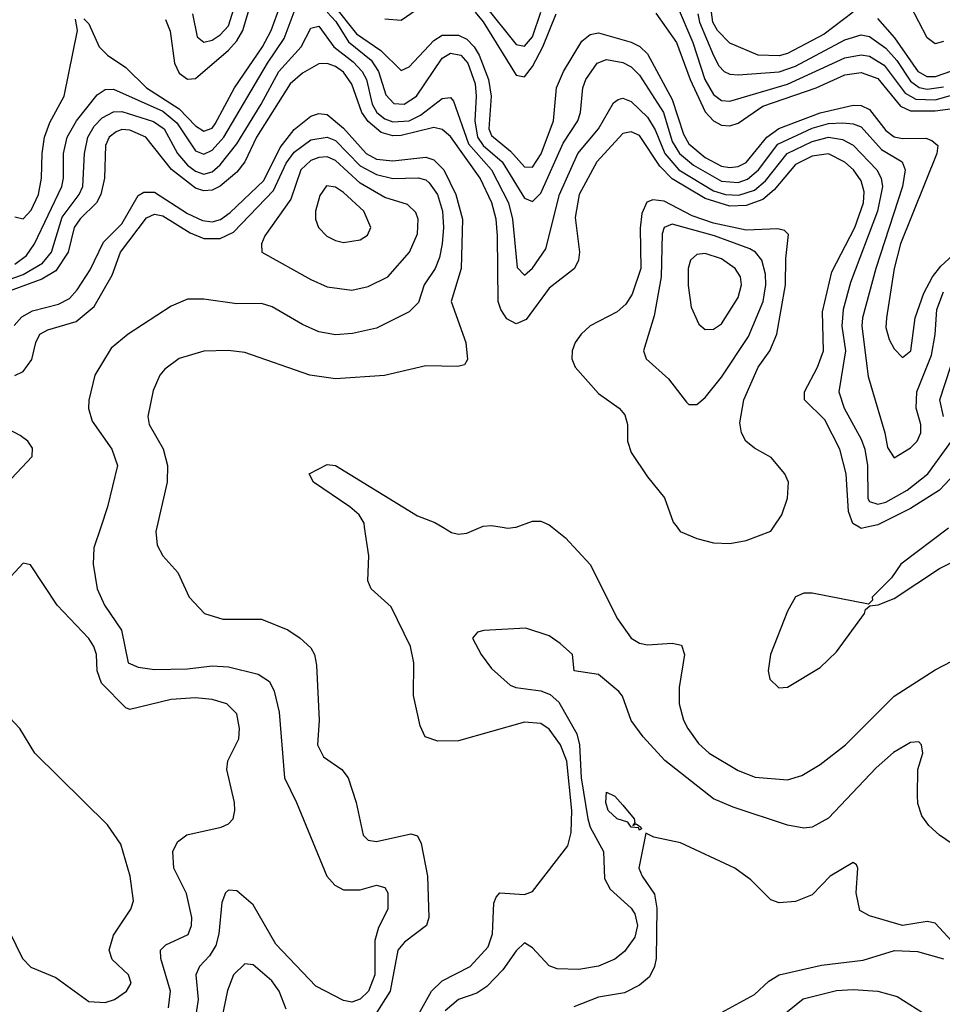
# Model space of a CAD drawing. Header units: inches. Extents: x 884549 to 1028252, y 526810 to 653624.
# Tile 154 of 256: x 924982 to 927227, y 568838 to 571236. Entities that reach past the tile are written whole.
import ezdxf

# ---------------------------------------------------------------- set-up
doc = ezdxf.new("R2010")
doc.units = ezdxf.units.IN
doc.header["$MEASUREMENT"] = 0
doc.layers.add('A9526', color=7, linetype='Continuous')
doc.layers.add('A9527', color=7, linetype='Continuous')

msp = doc.modelspace()

# ---------------------------------------------------------------- linework, layer by layer
at = {"layer": 'A9526', "color": 5}
for points, elevation in [([(925179, 570000), (925162.3, 569950), (925160.2, 569910), (925170, 569849.7), (925187.8, 569810), (925229.3, 569749.3), (925245.9, 569670), (925270, 569659), (925310, 569653.6), (925390, 569655.6), (925450, 569662.5), (925490, 569659.9), (925562.1, 569642.1), (925590, 569624.2), (925601, 569601), (925613.6, 569550), (925626, 569390), (925655.7, 569330), (925729.1, 569150), (925748.3, 569128.3), (925770, 569117.4), (925810, 569117.2), (925850, 569128.7), (925870, 569123), (925877.4, 569110), (925878, 569070), (925855, 569025), (925846.3, 568993.7), (925846.4, 568910), (925830.8, 568870), (925810, 568850.9), (925790, 568843.7), (925770, 568847.7), (925702.8, 568882.8), (925604.9, 568984.9), (925550, 569080.4), (925510, 569114.4), (925490, 569116.6), (925482.9, 569110), (925473.8, 569086.2), (925466.3, 569010), (925458.8, 568981.2), (925444, 568956), (925419.6, 568930), (925410.8, 568910), (925416.5, 568850), (925403.7, 568770)], 2940), ([(925315.3, 570000), (925312.9, 569990), (925316.4, 569956.4), (925329.8, 569930), (925366.3, 569890), (925394, 569830), (925431.8, 569790), (925476.5, 569776.5), (925570, 569776.4), (925634.7, 569750), (925664.7, 569730), (925690, 569706), (925699.3, 569690), (925704, 569664), (925710.3, 569530.3), (925706.8, 569470), (925720.8, 569440.8), (925766, 569410), (925781.3, 569390), (925800.8, 569330), (925817.7, 569250), (925830, 569238.2), (925850, 569234.5), (925933.7, 569253.7), (925950, 569248.4), (925958.9, 569230), (925974.6, 569150), (925977.2, 569050), (925972.1, 569030), (925918.4, 568990), (925902.4, 568970), (925883.3, 568870), (925845.4, 568810)], 2920), ([(925921.7, 568758.3), (925983.9, 568870), (926010, 568895.2), (926077.9, 568930), (926121.5, 568978.5), (926132.5, 569010), (926135.8, 569084.2), (926141.1, 569098.9), (926150, 569110.1), (926210, 569105.5), (926230, 569112.9), (926315.9, 569224.1), (926323.5, 569256.5), (926325.7, 569310), (926313, 569430), (926297.7, 569470), (926270, 569508.4), (926250, 569521.7), (926210, 569525), (926050, 569479.5), (925999.4, 569479.4), (925968.4, 569490), (925956.5, 569516.5), (925939.8, 569590), (925940.6, 569670), (925932.5, 569710), (925886.1, 569806.1), (925836.8, 569850), (925829.4, 569869.4), (925831.4, 569930), (925821.3, 570000)], 2880), ([(926011.6, 570000), (926032.8, 569987.2), (926050, 569982.8), (926070, 569986), (926103.7, 570000)], 2880), ([(926156, 570000), (926170, 569997.8), (926188.2, 570000)], 2880), ([(926277.5, 570000), (926310, 569974), (926370, 569909.2), (926437, 569777), (926470, 569730.2), (926490, 569718), (926510, 569713.4), (926570, 569717.8), (926592.6, 569712.6), (926599.3, 569690), (926586.7, 569610), (926586.5, 569570), (926597.4, 569530), (926607.6, 569510), (926633.6, 569473.6), (926659.8, 569450), (926730, 569408), (926771.3, 569391.3), (926850, 569384.6), (926884.9, 569395.1), (926930, 569422), (926991.3, 569470), (927110, 569588.3), (927210, 569653.1), (927250, 569673.8)], 2880), ([(926581.9, 570000), (926589.4, 569990), (926630, 569972.5), (926670, 569961.8), (926710, 569960.4), (926750, 569967.9), (926810, 569990.3), (926816.5, 570000)], 2920), ([(927241.9, 569998.1), (927126, 569910), (927103.2, 569876.8), (927056.3, 569830), (927057.3, 569822.7), (927047.1, 569812.9), (926910, 569839.7), (926890, 569839.1), (926870, 569830.5), (926850, 569795.3), (926809.1, 569690), (926803, 569650), (926807, 569630), (926828.9, 569608.9), (926850, 569610.2), (926930, 569658.8), (926970, 569696.3), (927038, 569790), (927040.4, 569799.6), (927051.1, 569808.9), (927071, 569811), (927110, 569826.2), (927220.4, 569899.6), (927287.3, 569932.7)], 2920), ([(927043.8, 570000), (927030, 569996.8), (927024.7, 570000)], 2880), ([(924990, 569912.8), (924941, 569859)], 2960), ([(925343.9, 568830), (925348.9, 568870), (925325.6, 568950), (925324.4, 568970), (925337.1, 568982.9), (925391.6, 569008.4), (925399.7, 569030), (925400.7, 569050), (925387.8, 569107.8), (925356.5, 569170), (925354.3, 569210), (925366.2, 569233.8), (925388.8, 569251.2), (925472.3, 569270), (925490, 569277.8), (925500.9, 569290), (925505.7, 569310), (925504.3, 569330), (925486, 569410), (925488.5, 569431.5), (925515, 569485), (925516.9, 569510), (925510, 569545.6), (925486, 569570), (925450, 569580.3), (925410, 569584.3), (925350, 569580.5), (925250, 569556), (925240, 569560), (925180.7, 569620.7), (925170.3, 569650), (925168.4, 569690), (925162.5, 569710), (925150, 569729), (925072.9, 569810), (925008.2, 569908.2), (924990, 569912.8)], 2960), ([(927297.2, 569197.1), (927220.2, 569250), (927194.1, 569274.1), (927177.6, 569297.6), (927167.6, 569327.6), (927166.4, 569346.4), (927167.8, 569410), (927179.4, 569450), (927176.8, 569470), (927170, 569477.1), (927150, 569476.2), (927108.2, 569451.8), (927065.8, 569414.2), (926950, 569291.8), (926910, 569269.4), (926890, 569267.2), (926850, 569274.5), (926718, 569318), (926670, 569338.4), (926551.6, 569431.6), (926498.8, 569490), (926469.7, 569529.7), (926449, 569589), (926440.2, 569600.2), (926390, 569641.4), (926330.8, 569650), (926327.3, 569690), (926297.2, 569717.2), (926270, 569735.5), (926213.9, 569753.9), (926111.1, 569748.9), (926095.6, 569744.4), (926083.7, 569730), (926104.8, 569690), (926130, 569656.4), (926175.3, 569615.3), (926189.4, 569609.4), (926250, 569601.8), (926272.7, 569592.7), (926293.7, 569573.7), (926337.3, 569497.3), (926344.3, 569470), (926348.4, 569390), (926364.7, 569290), (926370.2, 569270), (926402.4, 569210), (926404.8, 569144.8), (926419, 569119), (926470, 569072.5), (926478.8, 569058.7), (926485.7, 569030), (926478.6, 569001.4), (926453.3, 568966.7), (926430, 568948.6), (926390, 568931.1), (926342.9, 568922.9), (926290, 568924.5), (926270, 568931.7), (926230, 568975.5), (926210, 568988), (926190, 568968.4), (926157.7, 568922.3), (926118.6, 568881.4), (926094.3, 568865.7), (926049.9, 568850), (926017.3, 568822.7)], 2860), ([(924956.1, 569016.1), (924988.3, 568950), (925008.9, 568928.9), (925070, 568903.7), (925150, 568845), (925190, 568843), (925212.4, 568850), (925242, 568870), (925253.3, 568890), (925246.4, 568910), (925207.2, 568947.2), (925199.9, 568970), (925210, 569006.3), (925252.1, 569070), (925258.4, 569090), (925250.4, 569150), (925227.9, 569227.9), (925195.6, 569275.6), (925018.2, 569450), (924982.4, 569510), (924956.8, 569536.8)], 2980), ([(927260.8, 568980.8), (927210, 569035.9), (927190, 569039.7), (927130, 569030.2), (927050, 569054), (927026.5, 569066.5), (927017.1, 569110), (927021.3, 569170), (927018.3, 569178.3), (927010, 569183.6), (926953.8, 569150), (926910, 569104.6), (926870, 569088.8), (926830, 569085.2), (926810, 569092.6), (926761, 569141), (926722.4, 569170), (926590, 569231.8), (926525.3, 569245.3), (926505.2, 569254.8), (926488.8, 569170), (926496.5, 569150), (926526.3, 569106.3), (926532.7, 569072.7), (926530.6, 568949.5), (926527, 568930), (926514.5, 568905.5), (926490, 568885.1), (926453.6, 568866.4), (926390, 568855.3), (926330, 568831.9)], 2840), ([(926690, 568818.2), (926770, 568862.4), (926805, 568895), (926830, 568910), (926933.3, 568933.3), (927034.3, 568945.7), (927111, 568969), (927166.6, 568966.6), (927230, 568948.9)], 2840), ([(925630, 568826.6), (925613.6, 568870), (925595.5, 568895.5), (925550, 568934), (925530, 568937), (925502.4, 568910), (925487.7, 568872.3), (925462.1, 568750)], 2920), ([(926833.2, 568806.8), (926888.1, 568851.9), (926970, 568872), (927010, 568874.7), (927070, 568870.2), (927117.6, 568857.6), (927178.5, 568818.5)], 2860)]:
    msp.add_lwpolyline(points, dxfattribs=dict(at, elevation=elevation))
at = {"layer": 'A9526', "color": 5, "elevation": 2840}
msp.add_lwpolyline([(926474, 569274), (926482, 569278), (926493.4, 569270), (926494.8, 569265.2), (926490, 569262), (926487.9, 569267.9), (926470, 569269.8), (926462, 569282), (926436.2, 569290), (926414, 569310), (926408.2, 569330), (926410, 569354.8), (926430, 569344.9), (926450, 569323.1), (926477.1, 569290), (926479.2, 569280.8)], close=True, dxfattribs=at)
at = {"layer": 'A9527', "color": 5}
for points, elevation in [([(927230, 571182.6), (927210, 571177.6), (927190, 571192.2), (927149.3, 571270), (927148.7, 571310), (927156.1, 571330), (927225.3, 571450), (927235.6, 571484.4)], 2680), ([(925402.4, 571250), (925413.9, 571193.9), (925430, 571181), (925450, 571186.4), (925470, 571199), (925490, 571220.8), (925515.6, 571304.4)], 2760), ([(925138.2, 571238.2), (925150, 571225.6), (925174.9, 571170), (925195.2, 571150), (925239.7, 571119.7), (925290, 571070.2), (925370, 571018.9), (925410, 570977.5), (925430, 570964.8), (925450, 570971.7), (925457.7, 570982.4), (925504.7, 571070), (925572.6, 571170), (925593.9, 571210), (925615.7, 571270)], 2820), ([(925336.6, 571236.6), (925347.7, 571207.7), (925358.2, 571130), (925370, 571105.8), (925390, 571090.8), (925410, 571092.5), (925490, 571162), (925510, 571184.2), (925524.6, 571210), (925544.5, 571275.5)], 2780), ([(925746.7, 571270), (925801.4, 571201.4), (925861, 571161), (925910, 571112.1), (925930, 571121.4), (925990, 571185.4), (926010, 571198.1), (926050, 571198.4), (926070, 571188.2), (926088.2, 571170), (926099.6, 571150), (926122.8, 571090), (926128.8, 571050), (926123.6, 570970), (926130, 570954), (926176, 570916), (926210, 570877.3), (926230, 570877.2), (926250.5, 570909.5), (926281.2, 570990), (926288.4, 571070), (926305.2, 571110), (926350, 571183.5), (926370, 571200.1), (926390, 571204), (926470, 571180.9), (926490.7, 571170.7), (926510, 571152.8), (926570, 571041.8), (926597.2, 570957.2), (926610, 570934.1), (926650, 570900.3), (926690, 570879.6), (926710, 570875.7), (926730, 570878.1), (926750, 570888.3), (926799.8, 570950), (926829.3, 570970.7), (926930, 571008.8), (927010, 571027.6), (927030, 571027.1), (927050, 571017.4), (927090, 570966.1), (927110, 570950.4), (927130, 570946.5), (927187.3, 570947.3), (927201.8, 570941.8), (927215.9, 570930), (927214, 570910), (927125.5, 570690), (927110.2, 570630), (927091.3, 570510), (927090, 570486.6), (927097.6, 570457.6), (927110, 570434.4), (927130, 570413.5), (927150.8, 570430), (927161.1, 570510), (927182, 570570), (927203, 570610), (927223.9, 570636.1), (927290, 570696.5)], 2820), ([(925870, 571238.3), (925910, 571234.9), (925970, 571276.4)], 2780), ([(926114.7, 571270), (926190, 571175.9), (926210, 571171.2), (926230, 571194.1), (926250, 571254)], 2760), ([(926581.6, 571270), (926620.1, 571180.1), (926649.2, 571090), (926670, 571053.7), (926690, 571039.6), (926710, 571037.5), (926850, 571078.7), (926990, 571143.2), (927030, 571150.4), (927050, 571147), (927085.3, 571125.3), (927136.9, 571056.9), (927162.3, 571042.3), (927210, 571041.2), (927330, 571075)], 2760), ([(924970, 570640.9), (924998.5, 570661.5), (925018.1, 570690), (925084.2, 570830), (925088.5, 570850), (925088.5, 570910), (925097.1, 570950), (925119.6, 570990), (925170, 571053.2), (925190, 571065.7), (925210, 571066.7), (925330, 571013), (925364.5, 570984.5), (925410, 570917), (925430, 570908.2), (925450, 570918.3), (925478.4, 570950), (925584.8, 571130), (925625.3, 571190), (925650, 571255.2)], 2840), ([(924970, 570755.7), (924990, 570751), (925010, 570771.9), (925027.5, 570810), (925035.1, 570850), (925036.2, 570910), (925042.3, 570950), (925054.7, 570985.3), (925090.1, 571050.1), (925122.7, 571210), (925117.5, 571237.5)], 2820), ([(925730, 571254), (925751.2, 571231.2), (925782.2, 571182.2), (925837.3, 571137.3), (925854.6, 571110), (925872.8, 571052.8), (925891.9, 571031.9), (925917.4, 571030), (925947.2, 571050), (926010, 571142.2), (926030, 571154.5), (926055.3, 571150), (926072.3, 571130), (926090, 571079.8), (926093, 571050), (926089.3, 570990), (926096, 570950), (926109.7, 570929.7), (926155.6, 570890), (926210, 570801.4), (926230, 570793.5), (926250, 570813.5), (926304.4, 570935.6), (926340.4, 570990), (926346.6, 571010), (926352.2, 571070), (926359.7, 571090), (926386.8, 571130), (926410, 571139.1), (926450, 571132), (926470, 571121.1), (926490, 571101.3), (926548.5, 571010), (926570, 570939.7), (926587.5, 570910), (926621.4, 570881.4), (926690, 570843), (926730, 570839.9), (926752.7, 570847.3), (926779.7, 570870), (926827.1, 570932.9), (926910, 570972.1), (926950, 570982.9), (926985, 570985), (927010, 570982.7), (927030, 570975), (927079.5, 570919.5), (927129.4, 570890), (927136.7, 570870), (927129.9, 570829.9), (927065.2, 570630), (927033.1, 570510), (927031.6, 570490), (927046.8, 570366.8), (927087.5, 570230), (927094, 570194), (927110, 570169.1), (927150, 570193.8), (927165.8, 570210), (927175.1, 570230), (927174.5, 570250), (927163.6, 570290), (927164.9, 570330), (927200.8, 570419.2), (927210, 570469.6), (927213.9, 570530), (927230, 570573.1)], 2840), ([(926090, 571254.4), (926110, 571230.9), (926190, 571100.7), (926210, 571097.2), (926230, 571121.8), (926255.3, 571170), (926287.1, 571250)], 2780), ([(926530, 571252), (926580.4, 571180.4), (926613.1, 571090), (926650, 571011.7), (926670, 570989.6), (926690, 570979.3), (926710, 570977.4), (926730, 570984.1), (926790, 571025.3), (926920.1, 571070), (926990, 571101.6), (927030, 571107.5), (927070, 571093.1), (927125.7, 571025.7), (927150, 571013.7), (927210, 571014.2), (927290, 571024.7)], 2780), ([(926631.9, 571250), (926636.1, 571230), (926670, 571148.7), (926683.3, 571123.3), (926696.3, 571110), (926710, 571103.5), (926730, 571102.1), (926830, 571108.9), (926870, 571122.8), (926990, 571186.9), (927030, 571199.2), (927050, 571195.3), (927090, 571167), (927116.7, 571136.7), (927150, 571086), (927170.8, 571070.8), (927190, 571067.1), (927230, 571072.5)], 2740), ([(927010, 571254.5), (926939.2, 571200.8), (926850, 571153.9), (926830, 571147.6), (926779.3, 571150), (926710, 571178.7), (926679.6, 571210), (926668.5, 571230), (926665.5, 571254.5)], 2720), ([(927249.1, 571110.9), (927210, 571096.6), (927190, 571097.2), (927169.1, 571109.1), (927111.5, 571191.5), (927070, 571238.7)], 2720), ([(924950, 570601.1), (924990, 570615.5), (925037.1, 570642.9), (925059, 570670), (925085.2, 570754.8), (925126.4, 570810), (925135.6, 570830), (925139.3, 570910), (925147.7, 570950), (925163.3, 570976.7), (925182.7, 570997.3), (925210, 571011.4), (925230, 571012.3), (925307.7, 570987.7), (925333.1, 570970), (925365.6, 570910), (925390, 570881.8), (925410, 570867.4), (925430, 570860.1), (925450, 570865.7), (925470, 570882.8), (925510, 570933.3), (925569.6, 571030), (925612.5, 571110), (925666.5, 571170), (925690, 571215.7), (925710, 571220.4), (925746.1, 571170), (925793.3, 571133.3), (925815.5, 571110), (925825.8, 571090), (925839.2, 571030), (925851, 571010), (925870, 570994.2), (925890, 570987.2), (925930, 570989.6), (925956.8, 571003.2), (926010, 571044), (926030, 571046.5), (926037.6, 571037.6), (926073.6, 570933.6), (926130.2, 570870), (926171.2, 570790), (926181.1, 570750), (926192.4, 570632.4), (926210, 570613.7), (926230, 570631.1), (926261.9, 570678.1), (926295.2, 570810), (926340.1, 570910), (926390.7, 570970), (926426.6, 571033.4), (926438.6, 571041.4), (926450, 571045.2), (926470, 571036.6), (926510, 570998.9), (926528, 570968), (926551.8, 570910), (926585.7, 570870), (926670, 570819.4), (926699.1, 570810), (926731.6, 570808.4), (926770, 570820.8), (926796.6, 570843.4), (926849.6, 570910.4), (926910, 570939.7), (926950, 570949.8), (926984.2, 570944.2), (927010.1, 570930.1), (927067.4, 570870), (927078.2, 570850), (927081.2, 570830), (927069.4, 570770), (927003.8, 570596.2), (926985.9, 570530), (926982.5, 570490), (926991.9, 570430), (926975, 570330), (926988.6, 570290), (927030, 570214.6), (927038.8, 570190), (927045, 570150), (927045.7, 570070), (927050, 570062.9), (927070, 570056.1), (927090, 570061.1), (927141.7, 570090), (927191.5, 570130), (927249.1, 570210)], 2860), ([(927024.7, 570000), (927009.2, 570009.2), (926998.7, 570038.7), (926992.9, 570130), (926977.6, 570190), (926941.6, 570261.6), (926891.4, 570310), (926891.6, 570330), (926923.7, 570390), (926937.6, 570430), (926935.4, 570524.6), (926958, 570622), (927014, 570730), (927035, 570790), (927036.9, 570816.9), (927030, 570843.2), (927011.1, 570870), (926990, 570889.3), (926950, 570909.5), (926910, 570904), (926870, 570883.4), (926818, 570822), (926790, 570798.1), (926750, 570783.2), (926710, 570782.3), (926650, 570800.5), (926570, 570848.6), (926539.5, 570879.5), (926490, 570953.8), (926470, 570962.8), (926450, 570958.5), (926386.4, 570890), (926343.7, 570810), (926333.9, 570753.9), (926344.1, 570670), (926342, 570650), (926332.1, 570630), (926270, 570582.6), (926214.2, 570505.8), (926190, 570495.6), (926167.7, 570507.7), (926152.9, 570530), (926146, 570550), (926144.7, 570710), (926141, 570750), (926130.6, 570790), (926102.8, 570850), (926030, 570951.2), (926010, 570969), (925990, 570973.1), (925910, 570954.2), (925890, 570952.8), (925861.5, 570961.5), (925830, 570988.1), (925814.2, 571010), (925790, 571079.2), (925770, 571107.9), (925750, 571121.9), (925730, 571129), (925710, 571128.6), (925670, 571105.8), (925640.1, 571079.9), (925557.7, 570950), (925530, 570889.6), (925510, 570865.1), (925470, 570830.4), (925450, 570820.8), (925430, 570819.1), (925410, 570826), (925351.6, 570871.6), (925288.9, 570950), (925250, 570967.3), (925230, 570968.3), (925216.8, 570963.2), (925199.9, 570950), (925190.7, 570930), (925188.1, 570850), (925179.1, 570810), (925168.6, 570790), (925128.6, 570751.4), (925114.3, 570730), (925100.1, 570670), (925070, 570624.4), (925036, 570604), (924933.4, 570566.6)], 2880), ([(924968.7, 570491.2), (924987.2, 570512.8), (925012.7, 570527.3), (925076.5, 570543.5), (925102.6, 570557.4), (925121.8, 570578.2), (925153.2, 570626.8), (925185.5, 570694.5), (925230, 570738.7), (925270, 570808), (925283.6, 570816.4), (925310, 570815.6), (925390, 570763.8), (925426.7, 570746.7), (925450, 570743.6), (925470.6, 570749.4), (925493.8, 570766.2), (925575.8, 570844.2), (925615.5, 570924.5), (925650, 570968.5), (925690, 571001.4), (925710, 571007.5), (925730, 571004.9), (925770, 570971.6), (925824.6, 570910), (925850, 570896.1), (925890, 570892.3), (925970, 570901.3), (925990, 570895.1), (926014.1, 570870), (926043.2, 570810), (926059.4, 570750), (926056.3, 570630), (926031.7, 570550), (926067.2, 570450), (926071.8, 570408.2), (926064.2, 570395.8), (926048.3, 570391.7), (925970, 570392.9), (925869.3, 570369.3), (925750, 570361.3), (925688.2, 570370), (925530, 570425.4), (925489.2, 570430.8), (925430, 570428.8), (925370, 570410.8), (925335.2, 570384.8), (925323.2, 570370), (925306.9, 570333.1), (925293.5, 570270), (925296.7, 570250), (925330.6, 570190.6), (925341.7, 570150), (925340.9, 570110), (925315.3, 570000)], 2920), ([(924970, 570369.9), (924990, 570379.1), (925011.1, 570408.9), (925020.9, 570450), (925030.9, 570470), (925050, 570481), (925119.1, 570500.9), (925162.6, 570537.4), (925206.4, 570613.6), (925227, 570670), (925290, 570753.8), (925310, 570762.5), (925330, 570758), (925397, 570717), (925430, 570703.4), (925470, 570703.5), (925501.7, 570718.3), (925599.8, 570820.2), (925630, 570886.7), (925650, 570913.5), (925690, 570943.3), (925730, 570949.7), (925750, 570941.8), (925810, 570880.2), (925850, 570859.1), (925890, 570849.4), (925951.2, 570851.2), (925970, 570846.2), (925978.5, 570838.5), (925998.4, 570810), (926011.1, 570770), (926013.5, 570730), (926009.7, 570690), (926003.4, 570656.6), (925992.6, 570630), (925966.2, 570590), (925952.4, 570547.6), (925930, 570524.6), (925850, 570484.7), (925791.5, 570471.5), (925750, 570468.3), (925710, 570475.9), (925670, 570493.6), (925596.4, 570536.4), (925570, 570544.8), (925510, 570543.8), (925430, 570555.2), (925390, 570555.5), (925350, 570538.1), (925245.6, 570470), (925204, 570436), (925165, 570370), (925149.8, 570309.8), (925149, 570289), (925158, 570258), (925205.6, 570190), (925219.8, 570150), (925195.8, 570050), (925179, 570000)], 2940), ([(926816.5, 570000), (926836.5, 570030), (926850, 570071), (926852.5, 570110), (926844.1, 570130), (926810.7, 570170), (926770, 570192.2), (926749.3, 570209.3), (926738.1, 570230), (926734.2, 570254.2), (926743.9, 570310), (926779.2, 570390), (926807.7, 570430), (926824, 570470), (926845.4, 570590), (926845.9, 570654.1), (926853.1, 570713.1), (926842.7, 570722.7), (926826.7, 570726.7), (926750, 570723.6), (926670, 570740.9), (926618.7, 570758.7), (926550, 570793.9), (926522.9, 570797.1), (926508.4, 570791.6), (926495.6, 570764.4), (926491.8, 570728.2), (926493.1, 570630), (926472.4, 570567.6), (926456.5, 570543.5), (926435.7, 570524.3), (926370, 570490.8), (926347.8, 570470), (926333.5, 570450), (926326, 570430), (926325.4, 570410), (926333.4, 570390), (926390, 570325.5), (926440.7, 570290), (926454.1, 570274.1), (926461.3, 570250), (926461.3, 570210), (926470, 570182), (926510, 570122.4), (926551.3, 570071.3), (926572.5, 570012.5), (926581.9, 570000)], 2920), ([(927229.7, 570270), (927221.1, 570310), (927247.5, 570392.5)], 2860), ([(924961.6, 570118.4), (925012.5, 570172.5), (925012.8, 570192.8), (925001.2, 570210), (924983.2, 570223.2), (924870, 570282.7)], 2940), ([(927294.6, 570170), (927220.2, 570090), (927150, 570045.5), (927070, 570006), (927043.8, 570000)], 2880), ([(925821.3, 570000), (925819.8, 570010), (925808, 570030), (925785.5, 570050), (925696.8, 570110), (925686.4, 570130), (925730, 570152.8), (925750, 570150.6), (925950, 570027.7), (925991.9, 570011.9), (926011.6, 570000)], 2880), ([(926188.2, 570000), (926190, 570000.2), (926230, 570015.2), (926250, 570015.2), (926270, 570006), (926277.5, 570000)], 2880), ([(926103.7, 570000), (926110, 570002.6), (926130, 570004.2), (926156, 570000)], 2880)]:
    msp.add_lwpolyline(points, dxfattribs=dict(at, elevation=elevation))
for points, elevation in [([(925730, 570901.7), (925710, 570900.6), (925690, 570893.1), (925666.2, 570870), (925641.4, 570798.6), (925578.2, 570710), (925570.1, 570690), (925571.3, 570670), (925690, 570603.3), (925730, 570585.4), (925790, 570577.7), (925830, 570586.4), (925877.3, 570610), (925930.2, 570669.8), (925950, 570714.9), (925951.7, 570750), (925946.2, 570766.2), (925925.8, 570785.8), (925870, 570803.4), (925810, 570837.6), (925750, 570893.5)], 2960), ([(925728.3, 570831.7), (925712.4, 570807.6), (925701.7, 570770), (925701.4, 570750), (925708.7, 570730), (925729.2, 570709.2), (925750, 570698.4), (925770, 570693.5), (925810, 570699.8), (925828.6, 570711.4), (925836.5, 570730), (925819.5, 570770), (925770, 570814.9), (925750, 570828.2)], 2980), ([(926570, 570737.8), (926550.1, 570729.9), (926545.1, 570714.9), (926543.3, 570610), (926525.5, 570514.5), (926500.2, 570430), (926506, 570410), (926561.1, 570361.1), (926604.3, 570304.3), (926610, 570298.9), (926630, 570299), (926650, 570315.8), (926690, 570365.1), (926755.3, 570464.7), (926791.1, 570550), (926797.7, 570590), (926796.6, 570616.6), (926787.5, 570650), (926772.6, 570670), (926758.4, 570678.4), (926672.3, 570710)], 2940), ([(926650, 570666.4), (926630, 570664.6), (926614, 570650), (926608.5, 570630), (926608.5, 570588.5), (926616.1, 570536.1), (926634.7, 570494.7), (926650, 570481.8), (926670, 570482.3), (926690, 570495.6), (926730, 570559.3), (926738.2, 570590), (926735.6, 570610), (926722.9, 570630), (926690, 570653.3)], 2960)]:
    msp.add_lwpolyline(points, close=True, dxfattribs=dict(at, elevation=elevation))

doc.saveas('drawing.dxf')
